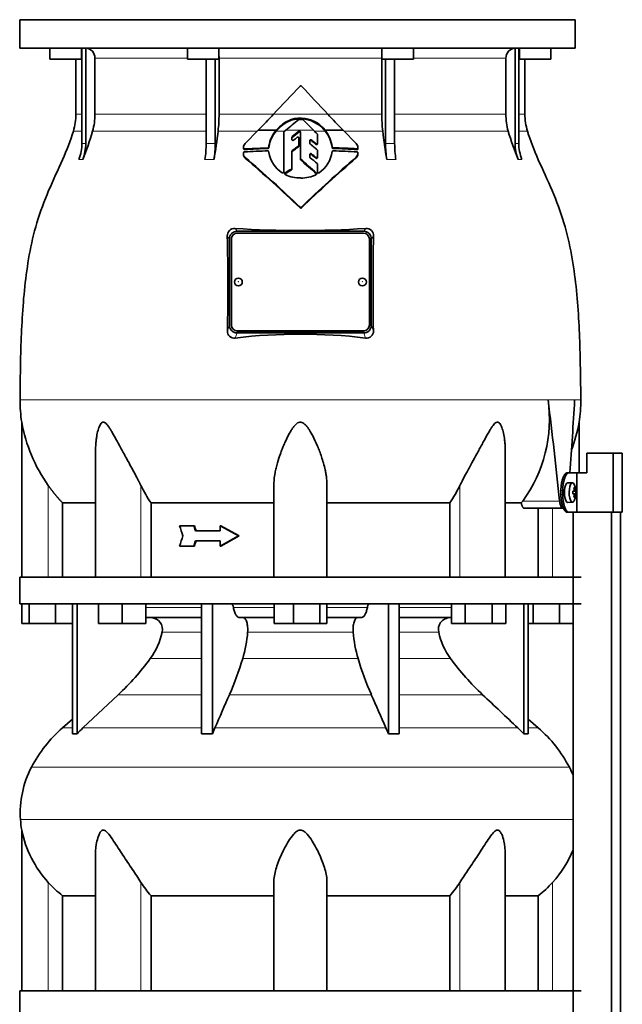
# Model space of a CAD drawing. Header units: millimetres. Extents: x 366 to 1241, y -1321 to 1490.
# Tile 18 of 19: x 865 to 1171, y 454 to 954. Entities that reach past the tile are written whole.
import ezdxf

# ---------------------------------------------------------------- set-up
doc = ezdxf.new("R2010")
doc.units = ezdxf.units.MM
for name, color, linetype in [('LOW_334-2', 7, 'Continuous'), ('M5X8_UNI7687', 7, 'Continuous'), ('VSI344-454_TERMI', 7, 'Continuous'), ('VSI344-454_TESTA', 7, 'Continuous'), ('VSI344_DIFFUSORE', 7, 'Continuous')]:
    doc.layers.add(name, color=color, linetype=linetype)

# ---------------------------------------------------------------- blocks, each defined once
blk = doc.blocks.new('SE3')
at = {"layer": 'LOW_334-2', "color": 7, "linetype": 'Continuous', "lineweight": 35}
for p, q in [((1145.91, 703.71), (1145.91, 670.71)), ((1145.98, 703.71), (1145.98, 251.71)), ((1165.37, 251.71), (1165.37, 703.71)), ((1169.92, 251.71), (1169.92, 703.71)), ((1145.91, 657.21), (1145.91, 460.71))]:
    blk.add_line(p, q, dxfattribs=at)
at = {"layer": 'M5X8_UNI7687', "color": 7, "linetype": 'Continuous', "lineweight": 35}
for p, q in [((1145.63, 718.64), (1143.28, 718.7)), ((1146.79, 716.04), (1146.38, 715.73)), ((1145.76, 714.36), (1146.34, 714.42)), ((1147.35, 714.4), (1145.76, 714.28)), ((1147.35, 713.01), (1145.76, 713.13)), ((1146.34, 712.99), (1145.76, 713.05)), ((1146.79, 711.37), (1146.38, 711.68)), ((1143.28, 708.71), (1145.63, 708.77))]:
    blk.add_line(p, q, dxfattribs=at)
at = {"layer": 'M5X8_UNI7687', "color": 4, "linetype": 'Continuous', "lineweight": 9}
for p, q in [((1146.5, 714.87), (1146.99, 714.91)), ((1147.16, 714.42), (1145.76, 714.29)), ((1145.76, 714.36), (1146.33, 714.42)), ((1145.76, 713.12), (1147.16, 713)), ((1146.33, 713), (1145.76, 713.05)), ((1146.99, 712.5), (1146.5, 712.54))]:
    blk.add_line(p, q, dxfattribs=at)
at = {"layer": 'M5X8_UNI7687', "color": 7, "linetype": 'Continuous', "lineweight": 35}
for centre, radius, start, end in [((1137.44, 713.71), 10, 337.7946, 22.2054), ((1137.76, 713.71), 9.62, 355.8727, 4.1273)]:
    blk.add_arc(centre, radius, start, end, dxfattribs=at)
for centre, major_axis, ratio, start_param, end_param in [((1143.26, 713.71), (0, 5), 0.34202, 0, 3.151709), ((1145.61, 713.71), (0, -4.93), 0.34202, 2.444185, 6.283185), ((1139.51, 710.64), (7.67, 5.19), 0.199978, 0.212267, 0.361959), ((1137.5, 713.71), (0, 10), 0.906308, 4.833518, 4.948078), ((1137.4, 713.71), (0, 10), 0.965926, 4.833518, 4.948078), ((1145.61, 713.71), (0, -4.93), 0.34202, 0, 0.697408), ((1137.45, 713.55), (9.97, 0.82), 0.029809, 0.468971, 0.583531), ((1140.56, 713.71), (0, -9.26), 0.562348, 1.49595, 1.645642), ((1137.45, 713.86), (9.97, -0.82), 0.029809, -0.583531, -0.468971), ((1137.5, 713.71), (0, -10), 0.906308, 1.335108, 1.449667), ((1139.51, 716.77), (7.67, -5.19), 0.199978, -0.361959, -0.212267), ((1137.4, 713.71), (0, -10), 0.965926, 1.335108, 1.449667), ((1137.45, 713.55), (9.97, 0.82), 0.029809, 0.112154, 0.226713), ((1137.45, 713.86), (9.97, -0.82), 0.029809, -0.226713, -0.112154)]:
    blk.add_ellipse(centre, major_axis=major_axis, ratio=ratio, start_param=start_param, end_param=end_param, dxfattribs=at)
for points in [[(1146.33, 714.42), (1146.34, 714.42), (1146.35, 714.42), (1146.37, 714.43), (1146.39, 714.44), (1146.41, 714.45), (1146.43, 714.47), (1146.44, 714.5), (1146.46, 714.53), (1146.47, 714.56), (1146.48, 714.6), (1146.49, 714.64), (1146.5, 714.68), (1146.5, 714.72), (1146.51, 714.77), (1146.51, 714.81), (1146.5, 714.86), (1146.5, 714.9), (1146.5, 714.91)], [(1146.99, 714.91), (1146.99, 714.9), (1146.99, 714.86), (1147, 714.81), (1147.01, 714.77), (1147.02, 714.72), (1147.03, 714.68), (1147.04, 714.64), (1147.05, 714.6), (1147.06, 714.56), (1147.07, 714.53), (1147.08, 714.5), (1147.1, 714.47), (1147.11, 714.45), (1147.12, 714.44), (1147.13, 714.43), (1147.14, 714.42), (1147.15, 714.42), (1147.16, 714.42)], [(1146.5, 712.5), (1146.5, 712.51), (1146.5, 712.55), (1146.51, 712.6), (1146.51, 712.64), (1146.5, 712.69), (1146.5, 712.73), (1146.49, 712.77), (1146.48, 712.81), (1146.47, 712.85), (1146.46, 712.88), (1146.44, 712.91), (1146.43, 712.94), (1146.41, 712.96), (1146.39, 712.97), (1146.37, 712.98), (1146.35, 712.99), (1146.34, 712.99), (1146.33, 713)], [(1147.16, 713), (1147.15, 712.99), (1147.14, 712.99), (1147.13, 712.98), (1147.12, 712.97), (1147.11, 712.96), (1147.1, 712.94), (1147.08, 712.91), (1147.07, 712.88), (1147.06, 712.85), (1147.05, 712.81), (1147.04, 712.77), (1147.03, 712.73), (1147.02, 712.69), (1147.01, 712.64), (1147, 712.6), (1146.99, 712.55), (1146.99, 712.51), (1146.99, 712.5)]]:
    blk.add_open_spline(points, degree=3, dxfattribs=at)
at = {"layer": 'VSI344-454_TERMI', "color": 7, "linetype": 'Continuous', "lineweight": 35}
for p, q in [((1166.25, 733.71), (1152.91, 733.71)), ((1152.91, 733.71), (1152.91, 723.71)), ((1170.93, 733.71), (1166.25, 733.71)), ((1166.25, 733.71), (1166.25, 703.71)), ((1170.93, 733.71), (1170.93, 703.71)), ((1142.99, 723.71), (1143.92, 723.71)), ((1143.92, 723.71), (1147.78, 723.71)), ((1147.78, 703.71), (1147.78, 723.71)), ((1147.78, 723.71), (1152.91, 723.71)), ((1139.76, 712.71), (1139.76, 714.71)), ((1140.69, 712.71), (1140.69, 714.71)), ((1143.92, 703.71), (1142.99, 703.71)), ((1143.92, 703.71), (1147.78, 703.71)), ((1166.25, 703.71), (1147.78, 703.71)), ((1170.93, 703.71), (1166.25, 703.71))]:
    blk.add_line(p, q, dxfattribs=at)
at = {"layer": 'VSI344-454_TERMI', "color": 4, "linetype": 'Continuous', "lineweight": 9}
for p, q in [((1139.76, 714.71), (1140.69, 714.71)), ((1140.69, 712.71), (1139.76, 712.71))]:
    blk.add_line(p, q, dxfattribs=at)
at = {"layer": 'VSI344-454_TERMI', "color": 7, "linetype": 'Continuous', "lineweight": 35}
for points, knots in [([(1139.76, 714.71), (1139.77, 714.8), (1139.77, 715), (1139.77, 715.3), (1139.78, 715.59), (1139.79, 715.88), (1139.81, 716.17), (1139.83, 716.46), (1139.85, 716.75), (1139.88, 717.03), (1139.91, 717.32), (1139.95, 717.6), (1139.99, 717.88), (1140.06, 718.33), (1140.17, 718.96), (1140.34, 719.71), (1140.54, 720.42), (1140.76, 721.08), (1141, 721.68), (1141.26, 722.2), (1141.53, 722.66), (1141.79, 722.99), (1142.01, 723.23), (1142.21, 723.41), (1142.4, 723.54), (1142.6, 723.64), (1142.8, 723.69), (1142.93, 723.7), (1142.99, 723.71)], [0, 0, 0, 0, 0.020997, 0.041894, 0.062714, 0.083478, 0.10421, 0.124932, 0.145667, 0.166438, 0.187266, 0.208175, 0.229186, 0.250321, 0.312381, 0.374613, 0.43743, 0.499971, 0.5625, 0.625324, 0.687531, 0.7496, 0.791733, 0.833468, 0.874982, 0.916455, 0.958068, 1, 1, 1, 1]), ([(1143.92, 723.71), (1143.88, 723.7), (1143.82, 723.7), (1143.72, 723.69), (1143.62, 723.66), (1143.52, 723.63), (1143.43, 723.59), (1143.33, 723.54), (1143.23, 723.47), (1143.13, 723.4), (1143.03, 723.32), (1142.94, 723.23), (1142.84, 723.13), (1142.68, 722.95), (1142.46, 722.66), (1142.18, 722.2), (1141.93, 721.68), (1141.68, 721.08), (1141.46, 720.42), (1141.26, 719.71), (1141.09, 718.96), (1140.96, 718.24), (1140.87, 717.6), (1140.8, 717.03), (1140.75, 716.46), (1140.71, 715.88), (1140.69, 715.3), (1140.69, 714.9), (1140.69, 714.71)], [0, 0, 0, 0, 0.021018, 0.041934, 0.062771, 0.083551, 0.104296, 0.125029, 0.145772, 0.166549, 0.18738, 0.20829, 0.2293, 0.250431, 0.312491, 0.374707, 0.437523, 0.500061, 0.56259, 0.62542, 0.687635, 0.749712, 0.791848, 0.833577, 0.875076, 0.916525, 0.958107, 1, 1, 1, 1]), ([(1142.99, 703.71), (1142.96, 703.71), (1142.89, 703.71), (1142.8, 703.72), (1142.7, 703.75), (1142.6, 703.78), (1142.5, 703.82), (1142.4, 703.88), (1142.31, 703.94), (1142.21, 704.01), (1142.11, 704.09), (1142.01, 704.18), (1141.92, 704.28), (1141.75, 704.46), (1141.53, 704.75), (1141.26, 705.21), (1141, 705.73), (1140.76, 706.33), (1140.54, 706.99), (1140.34, 707.7), (1140.17, 708.46), (1140.04, 709.17), (1139.95, 709.81), (1139.88, 710.38), (1139.83, 710.95), (1139.79, 711.53), (1139.77, 712.11), (1139.77, 712.51), (1139.76, 712.71)], [0, 0, 0, 0, 0.021018, 0.041935, 0.062772, 0.083552, 0.104298, 0.125031, 0.145774, 0.166551, 0.187383, 0.208292, 0.229302, 0.250433, 0.312493, 0.374709, 0.437524, 0.500062, 0.56259, 0.62542, 0.687635, 0.749712, 0.791848, 0.833577, 0.875075, 0.916525, 0.958107, 1, 1, 1, 1]), ([(1140.69, 712.71), (1140.69, 712.61), (1140.69, 712.41), (1140.69, 712.11), (1140.7, 711.82), (1140.72, 711.53), (1140.73, 711.24), (1140.75, 710.95), (1140.78, 710.66), (1140.8, 710.38), (1140.84, 710.09), (1140.87, 709.81), (1140.91, 709.53), (1140.98, 709.08), (1141.09, 708.46), (1141.26, 707.7), (1141.46, 706.99), (1141.68, 706.33), (1141.93, 705.73), (1142.18, 705.21), (1142.46, 704.75), (1142.71, 704.42), (1142.93, 704.18), (1143.13, 704), (1143.33, 703.87), (1143.52, 703.78), (1143.72, 703.72), (1143.85, 703.71), (1143.92, 703.71)], [0, 0, 0, 0, 0.020997, 0.041894, 0.062713, 0.083478, 0.10421, 0.124932, 0.145667, 0.166438, 0.187266, 0.208174, 0.229186, 0.250321, 0.31238, 0.374613, 0.43743, 0.499972, 0.562502, 0.625326, 0.687533, 0.749602, 0.791735, 0.83347, 0.874983, 0.916456, 0.958069, 1, 1, 1, 1])]:
    blk.add_open_spline(points, degree=3, knots=knots, dxfattribs=at)
at = {"layer": 'VSI344-454_TESTA', "color": 7, "linetype": 'Continuous', "lineweight": 35}
for p, q in [((864.98, 953.71), (1146.93, 953.71)), ((864.98, 953.71), (864.98, 939.21)), ((1146.93, 939.21), (1146.93, 953.71)), ((1146.93, 939.21), (864.98, 939.21)), ((880.3, 939.21), (880.3, 933.71)), ((896.3, 933.71), (896.3, 939.21)), ((896.58, 939.21), (896.58, 890.86)), ((898.5, 939.21), (898.49, 890.86)), ((950.11, 939.21), (950.11, 933.71)), ((966.11, 933.71), (966.11, 939.21)), ((1048.85, 939.21), (1048.85, 933.71)), ((1064.85, 933.71), (1064.85, 939.21)), ((1116.46, 939.21), (1116.46, 890.86)), ((1118.37, 939.21), (1118.38, 890.86)), ((1118.66, 939.21), (1118.66, 933.71)), ((1134.66, 933.71), (1134.66, 939.21)), ((896.3, 933.71), (880.3, 933.71)), ((893.48, 933.71), (893.48, 905.77)), ((903.14, 934.21), (903.14, 905.77)), ((950.11, 933.71), (966.11, 933.71)), ((959.63, 933.71), (959.63, 890.86)), ((964.25, 933.71), (964.25, 890.86)), ((966.17, 934.21), (966.17, 905.77)), ((1048.78, 934.21), (1048.78, 905.77)), ((1048.85, 933.71), (1064.85, 933.71)), ((1050.71, 933.71), (1050.71, 890.86)), ((1055.33, 933.71), (1055.33, 890.86)), ((1111.82, 934.21), (1111.82, 905.77)), ((1118.66, 933.71), (1134.66, 933.71)), ((1121.48, 905.77), (1121.48, 933.71)), ((1002.78, 902.65), (1002.78, 903.05)), ((1016.24, 900.72), (1016.24, 901.11)), ((979.45, 890.86), (986.09, 897.59)), ((986.09, 897.59), (995.18, 897.59)), ((999.04, 876.43), (999.04, 896.56)), ((999.22, 896.93), (1000.04, 897.59)), ((1006.66, 897.05), (1003.35, 894.36)), ((1003.35, 893.97), (1006.66, 896.66)), ((1007.48, 883.29), (1007.48, 896.69)), ((1016.13, 895.45), (1016.13, 891.16)), ((1020.02, 897.59), (1029.13, 897.59)), ((1029.13, 897.59), (1035.8, 890.83)), ((991.52, 889.64), (991.49, 889.21)), ((991.52, 889.25), (991.52, 889.64)), ((1003.17, 894), (1003.17, 892.93)), ((1006.7, 893.63), (1006.7, 889.95)), ((1006.7, 889.95), (1006.7, 889.56)), ((1012.3, 892.29), (1012.3, 890.97)), ((1016.13, 891.16), (1016.13, 890.77)), ((978.56, 886.11), (978.56, 885.7)), ((978.6, 888.64), (978.6, 888.24)), ((990.99, 888.75), (979.1, 888.21)), ((991.49, 888.82), (991.52, 889.25)), ((991.49, 889.21), (991.49, 888.82)), ((991.49, 886.72), (991.52, 886.3)), ((1003.17, 886.9), (1003.17, 878.31)), ((1012.3, 885.3), (1012.3, 884.01)), ((1016.13, 887.36), (1016.13, 884.16)), ((1023.55, 889.18), (1023.55, 888.78)), ((1036.72, 885.69), (1036.72, 886.1)), ((979.47, 883.41), (979.47, 883.81)), ((1007.48, 883.29), (1007.48, 882.9)), ((1016.13, 884.16), (1016.13, 883.76)), ((1016.13, 880.38), (1016.13, 876.38)), ((1016.13, 880.38), (1016.13, 879.98)), ((1016.13, 876.38), (1016.13, 879.98)), ((1035.8, 883.6), (1035.8, 884.01)), ((1003.17, 878.31), (1003.17, 877.91)), ((1016.13, 875.99), (1016.13, 876.38)), ((972.73, 845.32), (972.48, 845.05)), ((975.3, 846.32), (1039.66, 846.32)), ((1039.48, 845.38), (975.48, 845.38)), ((1042.48, 845.05), (1042.22, 845.32)), ((971.48, 842.34), (971.48, 798.68)), ((972.48, 842.4), (972.48, 798.73)), ((1042.48, 798.73), (1042.48, 842.4)), ((1043.48, 842.34), (1043.48, 798.68)), ((972.48, 798.67), (972.48, 798.73)), ((972.48, 795.97), (972.75, 795.69)), ((975.3, 794.71), (1039.66, 794.71)), ((975.48, 795.75), (1039.48, 795.75)), ((975.48, 795.69), (1039.48, 795.69)), ((1042.2, 795.69), (1042.48, 795.97)), ((1042.48, 798.73), (1042.48, 798.67)), ((865.98, 749.45), (865.98, 670.71)), ((1148.98, 723.71), (1148.98, 749.45)), ((903.47, 735.07), (903.47, 670.71)), ((1111.49, 670.71), (1111.49, 735.07)), ((993.98, 670.71), (993.98, 717.28)), ((1020.98, 670.71), (1020.98, 717.28)), ((886.73, 708.41), (886.73, 670.71)), ((931.64, 708.41), (931.64, 670.71)), ((1083.31, 708.41), (1083.31, 670.71)), ((1119.61, 708.41), (1111.6, 708.41)), ((1119.61, 708.41), (1120.34, 709.41)), ((1121.25, 705.71), (1140.85, 705.71)), ((1128.23, 705.71), (1128.23, 670.71)), ((953.31, 696.87), (946.16, 696.87)), ((953.7, 696.87), (953.31, 696.87)), ((967.08, 696.87), (966.7, 696.87)), ((975.99, 691.71), (966.7, 696.87)), ((966.7, 696.87), (966.7, 694.29)), ((976.38, 691.71), (967.08, 696.87)), ((966.7, 694.29), (954.16, 694.29)), ((975.99, 691.71), (966.7, 686.54)), ((976.38, 691.71), (967.08, 686.54)), ((976.38, 691.71), (975.99, 691.71)), ((953.31, 686.54), (946.16, 686.54)), ((953.7, 686.54), (953.31, 686.54)), ((966.7, 689.12), (954.16, 689.12)), ((966.7, 689.12), (966.7, 686.54)), ((967.08, 686.54), (966.7, 686.54))]:
    blk.add_line(p, q, dxfattribs=at)
at = {"layer": 'VSI344-454_TESTA', "color": 4, "linetype": 'Continuous', "lineweight": 9}
for p, q in [((896.44, 934.21), (896.3, 934.21)), ((950.11, 934.21), (903.14, 934.21)), ((1048.78, 934.21), (966.17, 934.21)), ((1111.82, 934.21), (1064.85, 934.21)), ((1118.4, 934.21), (1118.66, 934.21)), ((896.44, 905.77), (893.48, 905.77)), ((903.14, 905.77), (959.62, 905.77)), ((966.17, 905.77), (993.84, 905.77)), ((993.9, 905.77), (1021.33, 905.77)), ((1048.78, 905.77), (1021.54, 905.77)), ((1111.82, 905.77), (1055.33, 905.77)), ((1121.48, 905.77), (1118.4, 905.77)), ((892.22, 897.16), (896.46, 897.16)), ((901.97, 897.16), (959.62, 897.16)), ((965.69, 897.16), (985.66, 897.16)), ((995.15, 897.16), (999.5, 897.16)), ((1014.12, 897.59), (1000.04, 897.59)), ((1006.66, 896.66), (1006.66, 897.05)), ((1014.57, 897.16), (1020.05, 897.16)), ((1029.56, 897.16), (1049.27, 897.16)), ((1055.36, 897.16), (1112.99, 897.16)), ((1118.4, 897.16), (1122.74, 897.16)), ((896.58, 890.86), (898.49, 890.86)), ((1003.35, 893.97), (1003.35, 894.36)), ((1006.5, 889.58), (1006.5, 889.19)), ((1013.12, 892.25), (1013.12, 892.64)), ((1015.3, 890.82), (1015.3, 890.43)), ((1050.71, 890.86), (1055.33, 890.86)), ((979.1, 888.21), (979.1, 887.8)), ((990.99, 888.75), (990.99, 888.36)), ((1003.36, 886.88), (1003.36, 887.27)), ((1013.13, 885.25), (1013.13, 885.64)), ((1024.05, 888.74), (1024.05, 888.35)), ((1036.21, 888.18), (1036.21, 887.78)), ((1036.71, 886.04), (1036.71, 885.64)), ((895.02, 882.8), (896.93, 882.8)), ((958.98, 882.8), (963.6, 882.8)), ((1007.63, 882.96), (1007.63, 882.57)), ((1015.3, 883.82), (1015.3, 883.43)), ((1051.36, 882.8), (1055.98, 882.8)), ((1118.03, 882.8), (1119.94, 882.8)), ((999.73, 875.51), (999.73, 875.91)), ((1002.95, 877.92), (1002.95, 877.53)), ((1015.64, 875.47), (1015.64, 875.87)), ((1007.28, 858.63), (1007.28, 858.24)), ((1007.99, 858.63), (1007.99, 858.24)), ((975.3, 846.32), (974.27, 847.71)), ((1040.69, 847.71), (1039.66, 846.32)), ((971.48, 842.34), (970.37, 843.85)), ((1044.59, 843.85), (1043.48, 842.34)), ((970.42, 795.77), (971.48, 798.68)), ((974.36, 792.14), (975.3, 794.71)), ((975.48, 795.75), (975.48, 795.69)), ((1039.48, 795.69), (1039.48, 795.75)), ((1039.66, 794.71), (1040.59, 792.14)), ((1043.48, 798.68), (1044.54, 795.77)), ((1146.71, 760.74), (1133.2, 760.74)), ((879.48, 670.71), (879.48, 717.28)), ((926.52, 670.71), (926.52, 717.28)), ((1088.44, 670.71), (1088.44, 717.28)), ((1120.34, 709.41), (1139.08, 709.41)), ((1135.48, 670.71), (1135.48, 705.71))]:
    blk.add_line(p, q, dxfattribs=at)
at = {"layer": 'VSI344-454_TESTA', "color": 7, "linetype": 'Continuous', "lineweight": 35}
for centre, radius, start, end in [((898.3, 934.37), 4.84, 358.0864, 87.5783), ((1116.65, 934.38), 4.83, 92.2938, 182.0417), ((1892.31, 74.24), 1224.17, 136.29971, 137.21395), ((1007.63, 919.66), 0.489, 43.2341, 136.5925), ((38.5, -2.51), 1338.26, 42.74253, 43.57762), ((863.48, 905.77), 30, 343.3164, 0), ((870.83, 905.76), 32.31, 344.5527, 0.0141), ((890.21, 905.71), 75.96, 353.5325, 0.0426), ((717.43, 1161.63), 376.69, 315.4973, 317.2171), ((1291.79, 1155.7), 368.25, 222.7401, 224.4986), ((1124.75, 905.71), 75.96, 179.9574, 186.4675), ((1144.12, 905.76), 32.31, 179.9859, 195.4473), ((1151.48, 905.77), 30, 180, 196.6836), ((1009.41, 885.4), 18.48, 110.9899, 140.4801), ((1009.48, 885.7), 18.59, 111.0933, 140.2533), ((676.53, 1299.72), 516.11, 308.8162, 309.7662), ((1007.44, 887.67), 16.07, 56.7728, 106.8287), ((1007.42, 887.17), 16.17, 56.9498, 106.6736), ((1006.98, 902.63), 0.498, 90.116, 129.8281), ((1007.48, 460.83), 442.29, 89.8969, 90.0647), ((1008.27, 902.63), 0.498, 44.871, 89.848), ((1287.82, 1182.01), 394.72, 224.9836, 226.1002), ((1005.92, 886.25), 18.09, 38.8127, 55.2141), ((1005.95, 885.89), 18.05, 38.6324, 55.2386), ((776.64, 933.09), 130.38, 337.3112, 344.0048), ((694.13, 929.31), 273.46, 350.2065, 353.248), ((1005.95, 887.81), 14.54, 137.7436, 172.7611), ((1005.87, 887.45), 14.46, 137.8419, 172.8705), ((999.52, 896.56), 0.479, 128.2558, 179.5386), ((1006.98, 896.67), 0.502, 2.4733, 129.9038), ((1006.98, 896.28), 0.502, 2.3329, 130.0375), ((2749.14, 2701.11), 2502.6, 226.10905, 226.16834), ((1015.66, 895.45), 0.473, 0.3586, 46.6648), ((1007.04, 887.19), 16.62, 6.8433, 38.706), ((1007.04, 886.8), 16.63, 6.8354, 38.5196), ((1320.9, 929.32), 273.53, 186.7524, 189.7931), ((1238.34, 933.09), 130.4, 195.9961, 202.6884), ((875.12, 890.84), 21.46, 337.9866, 0.0449), ((877.04, 890.84), 21.45, 337.9857, 0.046), ((910.54, 890.75), 49.09, 350.6803, 0.1266), ((915.16, 890.75), 49.09, 350.6803, 0.1266), ((982.02, 888.6), 3.43, 138.7316, 178.6161), ((1003.64, 893.99), 0.468, 128.5576, 179.6064), ((1003.64, 893.6), 0.469, 128.6077, 179.572), ((2315.39, -891.89), 2210.62, 126.30562, 126.4067), ((1006.24, 889.95), 0.459, 305.5937, 359.4901), ((1006.24, 889.56), 0.458, 305.5435, 359.5575), ((1012.76, 890.97), 0.463, 180.4767, 230.9298), ((1032.76, 888.29), 3.97, 5.4873, 39.986), ((1099.8, 890.75), 49.09, 179.8733, 189.3197), ((1104.41, 890.74), 49.08, 179.8725, 189.3205), ((1137.92, 890.84), 21.46, 179.9556, 202.013), ((1139.83, 890.84), 21.46, 179.9556, 202.013), ((979.07, 886.09), 0.518, 91.9096, 177.8945), ((979.04, 888.25), 0.448, 175.6691, 276.5801), ((1006.95, 406.59), 480.83, 91.9014, 93.3255), ((1006.93, 418.54), 470.09, 91.9427, 93.3945), ((990.99, 889.26), 0.506, 270.5483, 354.6102), ((990.99, 888.87), 0.507, 270.6609, 354.5421), ((991.03, 886.68), 0.467, 5.1723, 94.1371), ((1006.01, 888.48), 14.66, 188.553, 237.985), ((1003.63, 886.9), 0.458, 125.5419, 179.4409), ((2285.96, -851.54), 2160.36, 126.31628, 126.41973), ((-633.87, -1083.64), 2567.24, 50.02952, 50.09275), ((-614.43, -1059.86), 2536.21, 50.01525, 50.07927), ((1015.67, 887.35), 0.461, 0.5567, 51.0203), ((1008.69, 888.49), 14.97, 303.4384, 353.3535), ((1024.05, 889.25), 0.507, 188.7584, 269.4716), ((1024.05, 888.86), 0.51, 188.9451, 269.2296), ((1024.01, 886.68), 0.469, 85.8915, 171.1298), ((1008.04, 413.03), 475.98, 86.6065, 88.0726), ((1008.04, 418.88), 469.75, 86.562, 88.0476), ((1007.68, 406.8), 480.63, 86.5956, 88.048), ((1033.59, 886.22), 3.13, 314.9674, 356.787), ((1033.61, 885.81), 3.11, 314.8359, 356.9135), ((1036.26, 888.22), 0.448, 263.43, 5.2148), ((1036.2, 886.07), 0.514, 357.2607, 88.2379), ((468.52, 291.53), 782.22, 46.46834, 49.21651), ((467.05, 289.21), 784.63, 46.48737, 49.22646), ((1007.93, 883.3), 0.447, 180.3999, 229.3225), ((1007.93, 882.91), 0.447, 180.4407, 229.2696), ((-40.07, -307.79), 1586.05, 48.27022, 48.65653), ((-48.6, -317.53), 1598.7, 48.26497, 48.64826), ((1614.39, 222.02), 879.2, 131.15379, 133.60753), ((1612.21, 223.67), 876.22, 131.1353, 133.59682), ((1012.75, 884.01), 0.454, 180.5627, 230.8261), ((-222.74, -593.29), 1925.39, 49.95767, 50.09366), ((1015.68, 880.37), 0.454, 0.5675, 50.799), ((999.95, 875.53), 0.443, 119.7153, 243.0028), ((1468.19, 129.45), 881.28, 121.86478, 122.11145), ((1467.57, 130.23), 879.96, 121.87079, 122.11786), ((1007.22, 889.83), 16.48, 243.059, 271.4533), ((1002.71, 878.31), 0.458, 300.7935, 359.1196), ((1002.72, 877.92), 0.456, 300.6949, 359.2249), ((1008.07, 889.79), 16.45, 268.4809, 297.0648), ((1015.35, 875.53), 0.439, 297.2896, 49.7417), ((1007.63, 859.01), 0.521, 227.0655, 313.0257), ((1007.63, 858.62), 0.522, 227.085, 313.0059), ((973.97, 844.11), 3.61, 85.2037, 184.0495), ((975.45, 842.42), 3.97, 138.3989, 181.0837), ((975.23, 842.72), 3.6, 88.8666, 133.7989), ((1007.48, 1386.74), 540.05, 266.4748, 273.5252), ((1039.73, 842.72), 3.6, 46.2021, 91.1391), ((1040.99, 844.11), 3.62, 355.9861, 94.7607), ((1039.51, 842.42), 3.97, 358.9215, 41.597), ((-295.64, 818.47), 1266.26, 358.97268, 1.14861), ((2321.79, 818.46), 1277.45, 178.86092, 181.01779), ((973.84, 795.53), 3.43, 175.966, 278.864), ((975.45, 798.6), 3.97, 178.9212, 221.5981), ((975.23, 798.3), 3.6, 226.6023, 271.1407), ((1039.73, 798.31), 3.6, 268.8649, 313.3954), ((1041.12, 795.53), 3.43, 261.0957, 4.0742), ((1039.51, 798.6), 3.97, 318.3953, 1.0849), ((1007.48, 512.74), 281.36, 83.2408, 96.7592), ((941.44, 760.83), 76.32, 180.0677, 188.5808), ((1063.73, 750.87), 70.17, 323.7797, 8.0768), ((-974.43, 493.38), 2124.52, 5.83629, 7.22949), ((-947.97, 878.98), 2098.01, 355.75558, 356.769), ((1073.52, 760.83), 76.32, 351.4198, 359.9323), ((943.69, 763.15), 78.91, 189.9996, 215.5389), ((1071.27, 763.15), 78.91, 339.3595, 350.0004), ((995.39, 751.17), 76.76, 206.2011, 213.8556), ((1019.57, 751.17), 76.76, 326.1444, 333.7989), ((3548.44, 1523.98), 2730.56, 197.63243, 197.74619), ((3548.44, -140.57), 2730.56, 162.25381, 162.36757)]:
    blk.add_arc(centre, radius, start, end, dxfattribs=at)
at = {"layer": 'VSI344-454_TESTA', "color": 4, "linetype": 'Continuous', "lineweight": 9}
for centre, radius, start, end in [((961.94, 839.93), 50.98, 87.4032, 92.5969), ((1117.42, 882.15), 8.76, 83.7304, 96.2703)]:
    blk.add_arc(centre, radius, start, end, dxfattribs=at)
at = {"layer": 'VSI344-454_TESTA', "color": 7, "linetype": 'Continuous', "lineweight": 35}
for centre, major_axis, start_param, end_param in [((975.48, 842.4), (3, 0), 1.570796, 3.141593), ((1039.48, 842.4), (3, 0), 0, 1.570796), ((975.48, 798.73), (-3, 0), 0, 1.570796), ((975.48, 798.67), (3, 0), 3.141593, 4.712389), ((1039.48, 798.73), (-3, 0), 1.570796, 3.141593), ((1039.48, 798.67), (3, 0), 4.712389, 6.283185)]:
    blk.add_ellipse(centre, major_axis=major_axis, ratio=0.992546, start_param=start_param, end_param=end_param, dxfattribs=at)
for centre in [(975.98, 820.56), (1038.98, 820.56)]:
    blk.add_ellipse(centre, major_axis=(2, 0), ratio=0.992546, dxfattribs=at)
at = {"layer": 'VSI344-454_TESTA', "color": 4, "linetype": 'Continuous', "lineweight": 9}
for centre in [(975.98, 820.75), (1038.98, 820.75)]:
    blk.add_ellipse(centre, major_axis=(-0.0635, 0), ratio=0.992546, dxfattribs=at)
at = {"layer": 'VSI344-454_TESTA', "color": 7, "linetype": 'Continuous', "lineweight": 35}
for points, degree in [([(966.17, 934.21), (966.17, 934.63), (966.15, 935.04)], 2), ([(1048.81, 935.04), (1048.78, 934.63), (1048.78, 934.21)], 2), ([(1003.98, 892.57), (1004.19, 892.73), (1004.61, 893.04), (1005.25, 893.52), (1005.67, 893.84), (1005.89, 894)], 3), ([(1012.47, 890.62), (1012.86, 890.29), (1013.64, 889.64), (1014.81, 888.67), (1015.58, 888.03), (1015.96, 887.71)], 3), ([(1015.3, 890.82), (1015.06, 891.02), (1014.58, 891.42), (1013.85, 892.03), (1013.37, 892.43), (1013.12, 892.64)], 3), ([(1013.12, 892.25), (1013.37, 892.04), (1013.85, 891.64), (1014.58, 891.03), (1015.06, 890.63), (1015.3, 890.43)], 3), ([(954.16, 694.29), (953.88, 695.15), (953.6, 696.01), (953.31, 696.87)], 3), ([(954.54, 694.29), (954.26, 695.15), (953.98, 696.01), (953.7, 696.87)], 3), ([(954.16, 689.12), (953.88, 688.26), (953.6, 687.4), (953.31, 686.54)], 3), ([(954.54, 689.12), (954.26, 688.26), (953.98, 687.4), (953.7, 686.54)], 3)]:
    blk.add_open_spline(points, degree=degree, dxfattribs=at)
for points, degree, knots in [([(892.22, 897.16), (890.76, 892.29), (886.8, 882.45), (879.54, 867.29), (873.35, 850.94), (869.61, 834.41), (867.39, 818.26), (866.14, 802.3), (865.47, 786.41), (865.26, 772.64), (865.12, 764.09), (865.12, 760.74)], 3, [0, 0, 0, 0, 0.117079, 0.240569, 0.360617, 0.476421, 0.590288, 0.703407, 0.816259, 0.929029, 1, 1, 1, 1]), ([(1122.74, 897.16), (1124.2, 892.29), (1128.16, 882.45), (1135.42, 867.29), (1141.6, 850.94), (1145.35, 834.41), (1147.57, 818.26), (1148.82, 802.3), (1149.49, 786.41), (1149.7, 772.64), (1149.83, 764.09), (1149.83, 760.74)], 3, [0, 0, 0, 0, 0.117079, 0.240569, 0.360617, 0.476421, 0.590288, 0.703407, 0.816259, 0.929029, 1, 1, 1, 1]), ([(1003.98, 892.57), (1003.94, 892.54), (1003.87, 892.49), (1003.68, 892.45), (1003.44, 892.48), (1003.26, 892.64), (1003.18, 892.8), (1003.18, 892.89), (1003.17, 892.93)], 3, [0, 0, 0, 0, 0.124721, 0.24865, 0.50038, 0.748839, 0.874692, 1, 1, 1, 1]), ([(1006.7, 893.63), (1006.7, 893.65), (1006.69, 893.7), (1006.67, 893.79), (1006.63, 893.89), (1006.53, 893.99), (1006.42, 894.06), (1006.28, 894.1), (1006.14, 894.11), (1006.03, 894.08), (1005.94, 894.04), (1005.9, 894.01), (1005.89, 894)], 3, [0, 0, 0, 0, 0.062709, 0.125843, 0.25116, 0.376322, 0.501352, 0.626278, 0.751007, 0.875429, 0.937895, 1, 1, 1, 1]), ([(1012.3, 892.29), (1012.3, 892.31), (1012.3, 892.36), (1012.31, 892.42), (1012.34, 892.49), (1012.39, 892.57), (1012.46, 892.65), (1012.59, 892.72), (1012.73, 892.76), (1012.87, 892.76), (1013.01, 892.72), (1013.09, 892.66), (1013.12, 892.64)], 3, [0, 0, 0, 0, 0.062966, 0.124796, 0.186784, 0.250209, 0.375117, 0.49931, 0.626183, 0.752696, 0.875851, 1, 1, 1, 1]), ([(1013.12, 892.25), (1013.09, 892.27), (1013.01, 892.33), (1012.87, 892.37), (1012.73, 892.37), (1012.59, 892.33), (1012.47, 892.26), (1012.37, 892.16), (1012.31, 892.04), (1012.3, 891.95), (1012.3, 891.9)], 3, [0, 0, 0, 0, 0.123418, 0.247219, 0.371562, 0.496484, 0.622082, 0.748008, 0.873941, 1, 1, 1, 1]), ([(1015.3, 890.82), (1015.32, 890.8), (1015.36, 890.77), (1015.42, 890.74), (1015.49, 890.72), (1015.58, 890.7), (1015.71, 890.69), (1015.85, 890.73), (1015.97, 890.8), (1016.06, 890.9), (1016.12, 891.02), (1016.13, 891.11), (1016.13, 891.16)], 3, [0, 0, 0, 0, 0.063279, 0.124964, 0.186389, 0.248902, 0.37582, 0.50344, 0.627237, 0.751955, 0.876448, 1, 1, 1, 1]), ([(1016.13, 890.77), (1016.13, 890.74), (1016.13, 890.7), (1016.11, 890.63), (1016.09, 890.57), (1016.04, 890.49), (1015.96, 890.41), (1015.84, 890.34), (1015.7, 890.3), (1015.56, 890.31), (1015.42, 890.34), (1015.34, 890.4), (1015.3, 890.43)], 3, [0, 0, 0, 0, 0.063537, 0.125825, 0.188182, 0.251924, 0.377776, 0.503386, 0.628653, 0.753807, 0.876773, 1, 1, 1, 1]), ([(979.47, 883.81), (979.39, 883.88), (979.24, 884.03), (979.03, 884.26), (978.84, 884.52), (978.7, 884.8), (978.62, 885.11), (978.57, 885.54), (978.56, 885.88), (978.56, 886.11)], 3, [0, 0, 0, 0, 0.128357, 0.246909, 0.365609, 0.495543, 0.61697, 0.739244, 1, 1, 1, 1]), ([(978.56, 885.7), (978.56, 885.48), (978.57, 885.16), (978.62, 884.73), (978.7, 884.41), (978.84, 884.12), (979.02, 883.87), (979.23, 883.63), (979.39, 883.48), (979.47, 883.41)], 3, [0, 0, 0, 0, 0.250714, 0.376483, 0.500876, 0.63115, 0.749361, 0.8697, 1, 1, 1, 1]), ([(978.6, 888.69), (978.6, 888.66), (978.59, 888.62), (978.6, 888.56), (978.62, 888.5), (978.64, 888.44), (978.68, 888.39), (978.74, 888.32), (978.83, 888.26), (978.96, 888.21), (979.05, 888.21), (979.1, 888.21)], 3, [0, 0, 0, 0, 0.084422, 0.165946, 0.246194, 0.32687, 0.409652, 0.496096, 0.666594, 0.830213, 1, 1, 1, 1]), ([(1012.3, 885.3), (1012.3, 885.33), (1012.3, 885.37), (1012.31, 885.44), (1012.34, 885.5), (1012.39, 885.58), (1012.47, 885.66), (1012.59, 885.73), (1012.73, 885.77), (1012.87, 885.76), (1013.01, 885.72), (1013.09, 885.67), (1013.13, 885.64)], 3, [0, 0, 0, 0, 0.06381, 0.126263, 0.188678, 0.252375, 0.378548, 0.504124, 0.629235, 0.754264, 0.876896, 1, 1, 1, 1]), ([(1013.13, 885.25), (1013.11, 885.26), (1013.07, 885.29), (1013.01, 885.33), (1012.94, 885.35), (1012.85, 885.37), (1012.73, 885.37), (1012.59, 885.34), (1012.47, 885.27), (1012.37, 885.17), (1012.31, 885.05), (1012.3, 884.96), (1012.3, 884.91)], 3, [0, 0, 0, 0, 0.062292, 0.12332, 0.184393, 0.246815, 0.370716, 0.494682, 0.620815, 0.747336, 0.873365, 1, 1, 1, 1]), ([(1036.21, 888.18), (1036.24, 888.18), (1036.29, 888.18), (1036.36, 888.19), (1036.42, 888.21), (1036.48, 888.23), (1036.54, 888.27), (1036.6, 888.33), (1036.67, 888.41), (1036.72, 888.53), (1036.71, 888.62), (1036.71, 888.67)], 3, [0, 0, 0, 0, 0.086868, 0.170562, 0.252673, 0.334884, 0.418871, 0.50621, 0.674735, 0.834793, 1, 1, 1, 1]), ([(1015.3, 883.82), (1015.34, 883.8), (1015.41, 883.74), (1015.6, 883.69), (1015.85, 883.71), (1016.04, 883.86), (1016.12, 884.02), (1016.13, 884.11), (1016.13, 884.16)], 3, [0, 0, 0, 0, 0.123664, 0.246411, 0.497463, 0.746927, 0.873761, 1, 1, 1, 1]), ([(1016.13, 883.76), (1016.13, 883.72), (1016.12, 883.63), (1016.04, 883.47), (1015.85, 883.32), (1015.6, 883.3), (1015.41, 883.35), (1015.34, 883.4), (1015.3, 883.43)], 3, [0, 0, 0, 0, 0.127243, 0.254682, 0.505613, 0.753949, 0.876785, 1, 1, 1, 1]), ([(999.04, 876.43), (999.04, 876.41), (999.04, 876.37), (999.02, 876.31), (999, 876.25), (998.96, 876.17), (998.89, 876.09), (998.77, 876.01), (998.64, 875.97), (998.5, 875.96), (998.36, 875.98), (998.28, 876.03), (998.24, 876.05)], 3, [0, 0, 0, 0, 0.063465, 0.12566, 0.187794, 0.251081, 0.375353, 0.499064, 0.623924, 0.748961, 0.873998, 1, 1, 1, 1]), ([(1016.93, 876), (1016.91, 875.99), (1016.87, 875.96), (1016.79, 875.93), (1016.68, 875.91), (1016.54, 875.92), (1016.41, 875.96), (1016.29, 876.03), (1016.2, 876.13), (1016.15, 876.23), (1016.13, 876.32), (1016.13, 876.36), (1016.13, 876.38)], 3, [0, 0, 0, 0, 0.063173, 0.126669, 0.25139, 0.374624, 0.497229, 0.620048, 0.744161, 0.870712, 0.935536, 1, 1, 1, 1]), ([(926.52, 717.28), (926.3, 717.71), (925.86, 718.6), (925.15, 719.97), (924.34, 721.52), (923.41, 723.27), (922.09, 725.71), (920.52, 728.59), (918.78, 731.76), (917.24, 734.58), (915.88, 737.08), (914.67, 739.29), (913.29, 741.8), (912.03, 744.05), (910.84, 746.03), (910.03, 747.27), (909.23, 748.31), (908.43, 749.11), (907.59, 749.53), (906.78, 749.34), (906.14, 748.68), (905.6, 747.75), (905.13, 746.62), (904.54, 744.76), (904.08, 742.59), (903.73, 740.11), (903.54, 737.93), (903.48, 736.22), (903.47, 735.26), (903.47, 735.07)], 3, [0, 0, 0, 0, 0.020247, 0.0413012, 0.0631676, 0.0911499, 0.1206822, 0.1725651, 0.2189806, 0.2600001, 0.2962057, 0.3283254, 0.3570821, 0.4069553, 0.4285992, 0.4484587, 0.4665056, 0.4826091, 0.4971306, 0.5113122, 0.5266668, 0.543344, 0.562023, 0.5826937, 0.6304427, 0.6595254, 0.6923195, 0.7261108, 0.7344062, 0.7344062, 0.7344062, 0.7344062]), ([(1020.98, 717.28), (1020.97, 717.71), (1020.96, 718.6), (1020.87, 719.97), (1020.7, 721.52), (1020.44, 723.27), (1019.96, 725.71), (1019.23, 728.59), (1018.24, 731.76), (1017.23, 734.58), (1016.24, 737.08), (1015.27, 739.29), (1014.08, 741.8), (1012.9, 744.05), (1011.66, 746.03), (1010.76, 747.27), (1009.84, 748.31), (1008.85, 749.11), (1007.73, 749.53), (1006.55, 749.34), (1005.53, 748.68), (1004.6, 747.75), (1003.71, 746.62), (1002.47, 744.76), (1001.28, 742.59), (1000.07, 740.11), (999.09, 737.93), (998.15, 735.66), (997, 732.61), (995.96, 729.43), (995.12, 726.2), (994.52, 723.35), (994.08, 720.39), (994.01, 718.28), (993.98, 717.28)], 3, [0, 0, 0, 0, 0.020247, 0.041301, 0.063168, 0.09115, 0.120682, 0.172565, 0.218981, 0.26, 0.296206, 0.328325, 0.357082, 0.406955, 0.428599, 0.448459, 0.466506, 0.482609, 0.497131, 0.511312, 0.526667, 0.543344, 0.562023, 0.582694, 0.630443, 0.659525, 0.692319, 0.726111, 0.759233, 0.82594, 0.865768, 0.902245, 0.953307, 1, 1, 1, 1]), ([(1111.49, 735.07), (1111.49, 735.77), (1111.46, 737.2), (1111.31, 739.29), (1111.01, 741.8), (1110.59, 744.05), (1110.03, 746.03), (1109.58, 747.27), (1109.06, 748.31), (1108.47, 749.11), (1107.72, 749.53), (1106.86, 749.34), (1106.06, 748.68), (1105.29, 747.75), (1104.5, 746.62), (1103.34, 744.76), (1102.11, 742.59), (1100.74, 740.11), (1099.55, 737.93), (1098.31, 735.66), (1096.64, 732.61), (1094.9, 729.43), (1093.13, 726.2), (1091.59, 723.35), (1090.01, 720.39), (1088.95, 718.28), (1088.44, 717.28)], 3, [0.2656245, 0.2656245, 0.2656245, 0.2656245, 0.2962057, 0.3283254, 0.3570821, 0.4069553, 0.4285992, 0.4484587, 0.4665056, 0.4826091, 0.4971306, 0.5113122, 0.5266668, 0.543344, 0.562023, 0.5826937, 0.6304427, 0.6595254, 0.6923195, 0.7261108, 0.7592332, 0.8259403, 0.8657684, 0.9022453, 0.9533075, 1, 1, 1, 1]), ([(886.73, 708.41), (884.73, 710.51), (882.92, 712.73), (881.12, 714.94), (879.48, 717.28)], 2, [0, 0, 0, 0.5, 0.5, 1, 1, 1]), ([(886.73, 708.41), (887.36, 708.41), (888.4, 708.41), (891.24, 708.41), (893.05, 708.41), (897.41, 708.41), (899.96, 708.41), (903.02, 708.41), (903.19, 708.41), (903.36, 708.41)], 3, [0, 0, 0, 0, 0.25, 0.25, 0.5, 0.5, 0.75, 0.75, 0.764371, 0.764371, 0.764371, 0.764371]), ([(931.64, 708.41), (936.09, 708.41), (940.8, 708.41), (950.61, 708.41), (955.72, 708.41), (966.25, 708.41), (971.66, 708.41), (982.7, 708.41), (988.32, 708.41), (993.98, 708.41)], 3, [0, 0, 0, 0, 0.25, 0.25, 0.5, 0.5, 0.75, 0.75, 1, 1, 1, 1]), ([(1020.98, 708.41), (1026.64, 708.41), (1032.26, 708.41), (1043.29, 708.41), (1048.71, 708.41), (1059.24, 708.41), (1064.35, 708.41), (1074.16, 708.41), (1078.86, 708.41), (1083.31, 708.41)], 3, [0, 0, 0, 0, 0.25, 0.25, 0.5, 0.5, 0.75, 0.75, 1, 1, 1, 1]), ([(1121.25, 705.71), (1121.22, 705.71), (1121.17, 705.71), (1121.09, 705.72), (1121.01, 705.75), (1120.93, 705.78), (1120.85, 705.83), (1120.72, 705.92), (1120.54, 706.1), (1120.31, 706.41), (1120.1, 706.8), (1119.95, 707.19), (1119.83, 707.54), (1119.75, 707.81), (1119.68, 708.1), (1119.63, 708.31), (1119.61, 708.41)], 3, [0, 0, 0, 0, 0.041685, 0.083129, 0.124417, 0.165635, 0.206869, 0.248205, 0.373034, 0.498358, 0.621809, 0.745536, 0.809628, 0.873199, 0.936554, 1, 1, 1, 1]), ([(1139.08, 709.41), (1139.09, 709.34), (1139.11, 709.18), (1139.13, 708.96), (1139.17, 708.74), (1139.2, 708.53), (1139.24, 708.33), (1139.29, 708.12), (1139.37, 707.76), (1139.52, 707.27), (1139.75, 706.72), (1140, 706.28), (1140.23, 706), (1140.42, 705.85), (1140.56, 705.77), (1140.7, 705.71), (1140.8, 705.71), (1140.85, 705.71)], 3, [0, 0, 0, 0, 0.036137, 0.072006, 0.107687, 0.143258, 0.1788, 0.214393, 0.250117, 0.375419, 0.499764, 0.624342, 0.749875, 0.812239, 0.874428, 0.936872, 1, 1, 1, 1])]:
    blk.add_open_spline(points, degree=degree, knots=knots, dxfattribs=at)
at = {"layer": 'VSI344-454_TESTA', "color": 4, "linetype": 'Continuous', "lineweight": 9}
for points, weights in [([(865.12, 760.74), (865.12, 760.74), (1045.85, 760.74), (1133.2, 760.73)], [1, 0.494458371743, 0.494458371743, 1]), ([(1146.71, 760.73), (1148.79, 760.74), (1149.83, 760.74), (1149.83, 760.74)], [1, 0.996331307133, 0.996331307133, 1])]:
    blk.add_rational_spline(points, weights, degree=3, dxfattribs=at)
at = {"layer": 'VSI344_DIFFUSORE', "color": 7, "linetype": 'Continuous', "lineweight": 35}
for p, q in [((864.98, 670.71), (1149.98, 670.71)), ((864.98, 670.71), (864.98, 657.21)), ((864.98, 657.21), (1149.98, 657.21)), ((866.09, 647.21), (866.09, 657.21)), ((869.68, 647.21), (869.68, 657.21)), ((883.07, 647.21), (883.07, 657.21)), ((891.77, 591.24), (891.77, 657.21)), ((894.07, 591.24), (894.07, 657.21)), ((904.97, 647.21), (904.97, 657.21)), ((916.97, 647.21), (916.97, 657.21)), ((928.97, 647.21), (928.97, 657.21)), ((957.25, 591.24), (957.25, 657.21)), ((962.8, 591.24), (962.8, 657.21)), ((994.09, 647.21), (994.09, 657.21)), ((1003.89, 647.21), (1003.89, 657.21)), ((1017.28, 647.21), (1017.28, 657.21)), ((1020.86, 647.21), (1020.86, 657.21)), ((1052.16, 591.24), (1052.16, 657.21)), ((1057.7, 591.24), (1057.7, 657.21)), ((1084.13, 647.21), (1084.13, 657.21)), ((1091.06, 647.21), (1091.06, 657.21)), ((1104.92, 647.21), (1104.92, 657.21)), ((1111.85, 647.21), (1111.85, 657.21)), ((1120.89, 591.24), (1120.89, 657.21)), ((1123.19, 591.24), (1123.19, 657.21)), ((1125.68, 647.21), (1125.68, 657.21)), ((1139.07, 647.21), (1139.07, 657.21)), ((957.25, 650.21), (928.97, 650.21)), ((994.09, 650.21), (976.59, 650.21)), ((1038.36, 650.21), (1020.86, 650.21)), ((1084.13, 650.21), (1057.7, 650.21)), ((869.68, 647.21), (866.09, 647.21)), ((883.07, 647.21), (869.68, 647.21)), ((891.77, 647.21), (883.07, 647.21)), ((916.97, 647.21), (904.97, 647.21)), ((928.97, 647.21), (916.97, 647.21)), ((1003.89, 647.21), (994.09, 647.21)), ((1017.28, 647.21), (1003.89, 647.21)), ((1020.86, 647.21), (1017.28, 647.21)), ((1091.06, 647.21), (1084.13, 647.21)), ((1104.92, 647.21), (1091.06, 647.21)), ((1111.85, 647.21), (1104.92, 647.21)), ((1125.68, 647.21), (1123.19, 647.21)), ((1139.07, 647.21), (1125.68, 647.21)), ((1145.91, 647.21), (1139.07, 647.21)), ((914.99, 611.11), (897.06, 594.25)), ((891.77, 598.67), (886.69, 594.25)), ((1128.27, 594.25), (1123.19, 598.67)), ((957.25, 591.24), (962.8, 591.24)), ((962.8, 591.24), (964.04, 594.25)), ((1117.89, 594.25), (1120.89, 591.24)), ((1120.89, 591.24), (1123.19, 591.24)), ((865.98, 542.42), (865.98, 460.71)), ((903.47, 530.2), (903.47, 460.71)), ((1111.49, 460.71), (1111.49, 530.22)), ((993.98, 460.71), (993.98, 515.81)), ((1020.98, 460.71), (1020.98, 515.81)), ((886.73, 509.08), (903.47, 509.08)), ((886.73, 460.71), (886.73, 509.08)), ((931.64, 509.08), (993.98, 509.08)), ((931.64, 460.71), (931.64, 509.08)), ((1020.98, 509.08), (1083.31, 509.08)), ((1083.31, 509.08), (1083.31, 460.71)), ((1111.49, 509.08), (1128.23, 509.08)), ((1128.23, 509.08), (1128.23, 460.71)), ((864.98, 460.71), (1149.98, 460.71)), ((864.98, 460.71), (864.98, 447.21))]:
    blk.add_line(p, q, dxfattribs=at)
at = {"layer": 'VSI344_DIFFUSORE', "color": 4, "linetype": 'Continuous', "lineweight": 9}
for p, q in [((928.97, 655.42), (957.25, 655.42)), ((973.47, 655.42), (994.09, 655.42)), ((1020.86, 655.42), (1041.49, 655.42)), ((1057.7, 655.42), (1084.13, 655.42)), ((957.25, 642.87), (937.26, 642.87)), ((1034.27, 642.87), (980.69, 642.87)), ((1077.7, 642.87), (1057.7, 642.87)), ((931.24, 629.4), (957.25, 629.4)), ((978.2, 629.4), (1036.76, 629.4)), ((1057.7, 629.4), (1083.72, 629.4)), ((914.99, 611.11), (957.25, 611.11)), ((971.46, 611.11), (1043.49, 611.11)), ((1057.7, 611.11), (1099.97, 611.11)), ((891.77, 594.25), (886.69, 594.25)), ((897.06, 594.25), (957.25, 594.25)), ((964.04, 594.25), (1050.92, 594.25)), ((1057.7, 594.25), (1117.89, 594.25)), ((1123.19, 594.25), (1128.27, 594.25)), ((870.9, 574.26), (1144.05, 574.26)), ((1145.91, 547.71), (865.35, 547.71)), ((879.48, 460.71), (879.48, 515.81)), ((926.52, 460.71), (926.52, 515.81)), ((1088.44, 460.71), (1088.44, 515.81)), ((1135.48, 460.71), (1135.48, 515.81))]:
    blk.add_line(p, q, dxfattribs=at)
at = {"layer": 'VSI344_DIFFUSORE', "color": 7, "linetype": 'Continuous', "lineweight": 35}
for centre, radius, start, end in [((931.53, 644.31), 5.9, 345.894, 86.92), ((1083.43, 644.31), 5.9, 93.08, 194.106), ((903.33, 649.95), 34.66, 323.6456, 348.2168), ((913.92, 648.26), 66.99, 343.65, 355.3858), ((1101.04, 648.26), 66.99, 184.6142, 196.35), ((1111.63, 649.95), 34.66, 191.7832, 216.3544), ((820.66, 711.29), 137.6, 313.2799, 323.4819), ((817.85, 678.03), 167.55, 336.4617, 343.1307), ((1197.1, 678.03), 167.55, 196.8693, 203.5383), ((1194.3, 711.29), 137.6, 216.5181, 226.7201), ((931.65, 542.53), 68.53, 131, 152.418), ((892.92, 572.87), 18.4, 86.4236, 93.5764), ((942.08, 546.41), 65.69, 133.2547, 136.96), ((985.59, 565.53), 71.37, 21.1174, 23.731), ((1054.93, 484.11), 107.17, 88.518, 91.482), ((1083.31, 542.53), 68.53, 27.582, 49), ((915.15, 551.15), 49.92, 152.418, 183.9452), ((1099.8, 551.15), 49.92, 22.5431, 27.582), ((918.72, 551.39), 53.5, 183.9452, 189.6563), ((920.55, 553.38), 55.66, 191.3531, 222.4473), ((1094.41, 553.38), 55.66, 317.5527, 337.8277), ((919.34, 551.5), 53.5, 221.8382, 232.4484), ((966.55, 541), 47.3, 212.1799, 222.4416), ((1048.41, 541), 47.3, 317.5584, 327.8201), ((1095.62, 551.5), 53.5, 307.5516, 318.1618)]:
    blk.add_arc(centre, radius, start, end, dxfattribs=at)
for points, knots in [([(972.4, 657.21), (972.45, 657.21), (972.51, 657.19), (972.62, 657.15), (972.68, 657.12), (972.84, 657), (972.94, 656.88), (973.13, 656.56), (973.21, 656.37), (973.32, 656.04), (973.36, 655.93), (973.42, 655.68), (973.44, 655.55), (973.47, 655.42)], [0, 0, 0, 0, 0.125, 0.125, 0.25, 0.25, 0.5, 0.5, 0.75, 0.75, 0.875, 0.875, 1, 1, 1, 1]), ([(976.59, 650.21), (976.43, 650.21), (976.27, 650.24), (975.94, 650.36), (975.79, 650.45), (975.47, 650.68), (975.32, 650.83), (975.02, 651.19), (974.88, 651.39), (974.46, 652.09), (974.21, 652.64), (973.89, 653.61), (973.79, 653.95), (973.61, 654.67), (973.54, 655.04), (973.47, 655.42)], [0, 0, 0, 0, 0.125, 0.125, 0.25, 0.25, 0.375, 0.375, 0.5, 0.5, 0.75, 0.75, 0.875, 0.875, 1, 1, 1, 1]), ([(1038.36, 650.21), (1038.53, 650.21), (1038.69, 650.24), (1039.01, 650.36), (1039.17, 650.45), (1039.49, 650.68), (1039.64, 650.83), (1039.94, 651.19), (1040.08, 651.39), (1040.5, 652.09), (1040.74, 652.64), (1041.07, 653.61), (1041.17, 653.95), (1041.34, 654.67), (1041.42, 655.04), (1041.49, 655.42)], [0, 0, 0, 0, 0.125, 0.125, 0.25, 0.25, 0.375, 0.375, 0.5, 0.5, 0.75, 0.75, 0.875, 0.875, 1, 1, 1, 1]), ([(1042.56, 657.21), (1042.5, 657.21), (1042.45, 657.19), (1042.34, 657.15), (1042.28, 657.12), (1042.12, 657), (1042.02, 656.88), (1041.83, 656.56), (1041.75, 656.37), (1041.64, 656.04), (1041.6, 655.93), (1041.54, 655.68), (1041.51, 655.55), (1041.49, 655.42)], [0, 0, 0, 0, 0.125, 0.125, 0.25, 0.25, 0.5, 0.5, 0.75, 0.75, 0.875, 0.875, 1, 1, 1, 1]), ([(978.45, 650.21), (978.62, 650.21), (978.79, 650.15), (979.13, 649.96), (979.29, 649.81), (979.6, 649.42), (979.75, 649.18), (980.02, 648.61), (980.14, 648.3), (980.35, 647.6), (980.44, 647.21), (980.59, 646.4), (980.65, 645.98), (980.73, 645.1), (980.74, 644.66), (980.75, 643.76), (980.73, 643.31), (980.69, 642.87)], [0, 0, 0, 0, 0.125, 0.125, 0.25, 0.25, 0.375, 0.375, 0.5, 0.5, 0.625, 0.625, 0.75, 0.75, 0.875, 0.875, 1, 1, 1, 1]), ([(1036.51, 650.21), (1036.34, 650.21), (1036.17, 650.15), (1035.83, 649.96), (1035.67, 649.81), (1035.36, 649.42), (1035.21, 649.18), (1034.94, 648.61), (1034.82, 648.3), (1034.61, 647.6), (1034.51, 647.21), (1034.37, 646.4), (1034.31, 645.98), (1034.23, 645.1), (1034.21, 644.66), (1034.21, 643.76), (1034.23, 643.31), (1034.27, 642.87)], [0, 0, 0, 0, 0.125, 0.125, 0.25, 0.25, 0.375, 0.375, 0.5, 0.5, 0.625, 0.625, 0.75, 0.75, 0.875, 0.875, 1, 1, 1, 1]), ([(926.52, 515.81), (925.14, 517.97), (923.63, 520.22), (920.5, 524.88), (918.89, 527.27), (915.75, 532.04), (914.2, 534.45), (911.84, 538.01), (911.05, 539.18), (909.8, 540.78), (909.36, 541.29), (908.41, 542.13), (907.87, 542.44), (906.85, 542.39), (906.42, 542.04), (905.73, 541.18), (905.46, 540.66), (904.75, 539.05), (904.42, 537.88), (903.69, 534.58), (903.47, 532.38), (903.47, 530.2)], [0, 0, 0, 0, 0.125, 0.125, 0.25, 0.25, 0.375, 0.375, 0.4375, 0.4375, 0.46875, 0.46875, 0.5, 0.5, 0.53125, 0.53125, 0.5625, 0.5625, 0.625, 0.625, 0.7389823, 0.7389823, 0.7389823, 0.7389823]), ([(1020.98, 515.81), (1020.98, 517.97), (1020.58, 520.22), (1019.27, 524.88), (1018.35, 527.27), (1016.19, 532.04), (1014.94, 534.45), (1012.7, 538.01), (1011.9, 539.18), (1010.5, 540.78), (1009.99, 541.29), (1008.82, 542.13), (1008.11, 542.44), (1006.67, 542.39), (1005.98, 542.04), (1004.84, 541.18), (1004.35, 540.66), (1002.96, 539.05), (1002.17, 537.88), (999.98, 534.37), (998.73, 531.95), (996.57, 527.18), (995.68, 524.85), (994.39, 520.24), (993.98, 517.96), (993.98, 515.81)], [0, 0, 0, 0, 0.125, 0.125, 0.25, 0.25, 0.375, 0.375, 0.4375, 0.4375, 0.46875, 0.46875, 0.5, 0.5, 0.53125, 0.53125, 0.5625, 0.5625, 0.625, 0.625, 0.75, 0.75, 0.875, 0.875, 1, 1, 1, 1]), ([(1111.49, 530.21), (1111.49, 532.41), (1111.26, 534.64), (1110.5, 538.01), (1110.16, 539.18), (1109.44, 540.78), (1109.16, 541.29), (1108.44, 542.13), (1107.99, 542.44), (1106.96, 542.39), (1106.43, 542.04), (1105.49, 541.18), (1105.06, 540.66), (1103.81, 539.05), (1103.03, 537.88), (1100.71, 534.37), (1099.15, 531.95), (1096.01, 527.18), (1094.44, 524.85), (1091.34, 520.24), (1089.8, 517.96), (1088.44, 515.81)], [0.2596572, 0.2596572, 0.2596572, 0.2596572, 0.375, 0.375, 0.4375, 0.4375, 0.46875, 0.46875, 0.5, 0.5, 0.53125, 0.53125, 0.5625, 0.5625, 0.625, 0.625, 0.75, 0.75, 0.875, 0.875, 1, 1, 1, 1])]:
    blk.add_open_spline(points, degree=3, knots=knots, dxfattribs=at)
for points in [[(964.04, 594.25), (966.51, 599.87), (968.99, 605.49), (971.46, 611.11)], [(1050.92, 594.25), (1048.44, 599.87), (1045.97, 605.49), (1043.49, 611.11)], [(1099.97, 611.11), (1105.94, 605.49), (1111.92, 599.87), (1117.89, 594.25)]]:
    blk.add_open_spline(points, degree=3, dxfattribs=at)

msp = doc.modelspace()

# ---------------------------------------------------------------- block references
msp.add_blockref('SE3', (0, 0))

doc.saveas('drawing.dxf')
